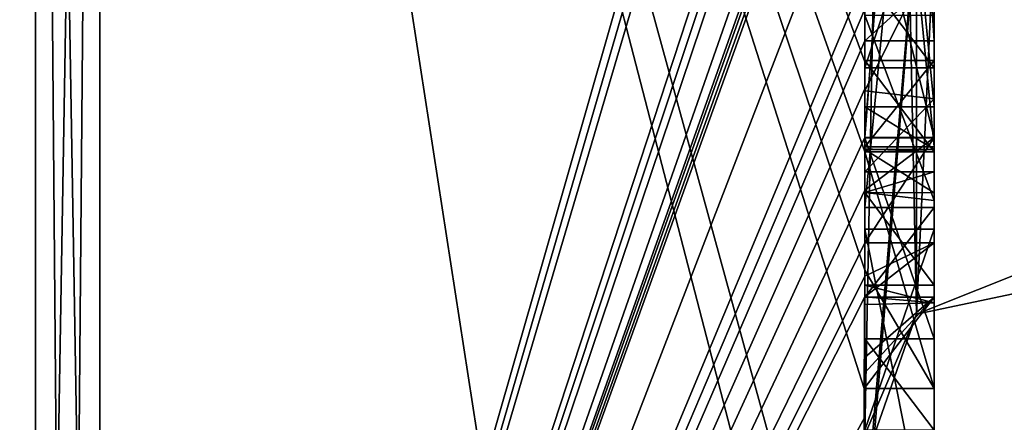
# Model space of a CAD drawing. Extents: x -23 to 700, y -1799 to -1.
# Tile 242 of 251: x 691.96 to 694.8, y -45.99 to -44.82. Entities that reach past the tile are written whole.
import ezdxf

# ---------------------------------------------------------------- set-up
doc = ezdxf.new("R2010")
doc.units = 0
doc.header["$LTSCALE"] = 54.754438
for name, color, linetype in [('1592', 7, 'CONTINUOUS'), ('1597', 7, 'CONTINUOUS'), ('1598', 7, 'CONTINUOUS'), ('1599', 7, 'CONTINUOUS'), ('1600', 7, 'CONTINUOUS'), ('1605', 7, 'CONTINUOUS'), ('1606', 7, 'CONTINUOUS'), ('1613', 7, 'CONTINUOUS'), ('1615', 7, 'CONTINUOUS'), ('1616', 7, 'CONTINUOUS'), ('1617', 7, 'CONTINUOUS'), ('1628', 7, 'CONTINUOUS'), ('1634', 7, 'CONTINUOUS'), ('1637', 7, 'CONTINUOUS'), ('1638', 7, 'CONTINUOUS'), ('1639', 7, 'CONTINUOUS'), ('1640', 7, 'CONTINUOUS'), ('1674', 7, 'CONTINUOUS'), ('1675', 7, 'CONTINUOUS'), ('1726', 7, 'CONTINUOUS'), ('1727', 7, 'CONTINUOUS'), ('1728', 7, 'CONTINUOUS'), ('1729', 7, 'CONTINUOUS'), ('1744', 7, 'CONTINUOUS'), ('1749', 7, 'CONTINUOUS'), ('1753', 7, 'CONTINUOUS'), ('1754', 7, 'CONTINUOUS'), ('1755', 7, 'CONTINUOUS'), ('1756', 7, 'CONTINUOUS'), ('1757', 7, 'CONTINUOUS'), ('1758', 7, 'CONTINUOUS'), ('1759', 7, 'CONTINUOUS'), ('1760', 7, 'CONTINUOUS'), ('1761', 7, 'CONTINUOUS'), ('1762', 7, 'CONTINUOUS'), ('1764', 7, 'CONTINUOUS'), ('1770', 7, 'CONTINUOUS')]:
    doc.layers.add(name, color=color, linetype=linetype)

msp = doc.modelspace()

# ---------------------------------------------------------------- linework, layer by layer
at = {"layer": '1592', "linetype": 'CONTINUOUS'}
for points in [[(694.4, -41.1824, -10.1674), (694.4, -38.471, -14.7638), (694.4, -46.0213, -1.6862), (694.4, -41.1824, -10.1674)], [(694.4, -38.471, 14.7638), (694.4, -44.7004, 4.0741), (694.4, -46.0213, 1.6862), (694.4, -38.471, 14.7638)], [(694.4, -41.3536, -9.871), (694.4, -41.1824, -10.1674), (694.4, -46.0213, -1.6862), (694.4, -41.3536, -9.871)], [(694.4, -41.8936, -8.9356), (694.4, -41.3536, -9.871), (694.4, -46.0213, -1.6862), (694.4, -41.8936, -8.9356)], [(694.4, -44.8863, 9.752), (694.4, -42.5668, 7.7696), (694.4, -41.7982, 9.1008), (694.4, -44.8863, 9.752)], [(694.4, -42.0881, -8.5986), (694.4, -41.8936, -8.9356), (694.4, -46.0213, -1.6862), (694.4, -42.0881, -8.5986)], [(694.4, -42.608, -7.6982), (694.4, -42.0881, -8.5986), (694.4, -46.0213, -1.6862), (694.4, -42.608, -7.6982)], [(694.4, -45.158, 9.2656), (694.4, -42.5668, 7.7696), (694.4, -45.024, 9.5097), (694.4, -45.158, 9.2656)], [(694.4, -45.024, 9.5097), (694.4, -42.5668, 7.7696), (694.4, -44.8863, 9.752), (694.4, -45.024, 9.5097)], [(694.4, -43.2894, -6.5179), (694.4, -42.608, -7.6982), (694.4, -46.0213, -1.6862), (694.4, -43.2894, -6.5179)], [(694.4, -43.0044, 7.6196), (694.4, -45.0759, 8.8156), (694.4, -43.1278, 7.406), (694.4, -43.0044, 7.6196)], [(694.4, -44.9428, -9.0462), (694.4, -44.6844, -10.0976), (694.4, -43.1201, -7.4194), (694.4, -44.9428, -9.0462)], [(694.4, -45.1915, -8.6153), (694.4, -44.9428, -9.0462), (694.4, -43.1201, -7.4194), (694.4, -45.1915, -8.6153)], [(694.4, -43.1278, 7.406), (694.4, -45.0759, 8.8156), (694.4, -43.3925, 7.1131), (694.4, -43.1278, 7.406)], [(694.4, -43.5527, -6.67), (694.4, -43.2894, -6.5179), (694.4, -46.0213, -1.6862), (694.4, -43.5527, -6.67)], [(694.4, -43.2944, -7.1174), (694.4, -43.5527, -6.67), (694.4, -45.3659, -8.3134), (694.4, -43.2944, -7.1174)], [(694.4, -43.3925, 7.1131), (694.4, -45.0759, 8.8156), (694.4, -43.7428, 6.9829), (694.4, -43.3925, 7.1131)], [(694.4, -45.3659, -8.3134), (694.4, -43.5527, -6.67), (694.4, -46.0213, -1.6862), (694.4, -45.3659, -8.3134)], [(694.4, -43.7428, 6.9829), (694.4, -45.0759, 8.8156), (694.4, -44.1618, 7.0093), (694.4, -43.7428, 6.9829)], [(694.4, -46.2826, 6.7822), (694.4, -43.9233, 5.4201), (694.4, -45.9704, 7.5706), (694.4, -46.2826, 6.7822)], [(694.4, -45.9704, 7.5706), (694.4, -43.9233, 5.4201), (694.4, -45.3232, 7.2874), (694.4, -45.9704, 7.5706)], [(694.4, -45.3232, 7.2874), (694.4, -43.9233, 5.4201), (694.4, -44.8118, 6.8832), (694.4, -45.3232, 7.2874)], [(694.4, -44.1618, 7.0093), (694.4, -45.0759, 8.8156), (694.4, -44.6269, 7.2036), (694.4, -44.1618, 7.0093)], [(694.4, -44.3609, 5.2701), (694.4, -45.1656, 5.7347), (694.4, -44.9637, 4.2261), (694.4, -44.3609, 5.2701)], [(694.4, -44.6269, 7.2036), (694.4, -45.0759, 8.8156), (694.4, -45.0302, 7.509), (694.4, -44.6269, 7.2036)], [(694.4, -44.946, -9.648), (694.4, -44.6844, -10.0976), (694.4, -44.9428, -9.0462), (694.4, -44.946, -9.648)], [(694.4, -44.7004, 4.0741), (694.4, -44.9637, 4.2261), (694.4, -46.0213, 1.6862), (694.4, -44.7004, 4.0741)], [(694.4, -45.197, -9.193), (694.4, -44.946, -9.648), (694.4, -44.9428, -9.0462), (694.4, -45.197, -9.193)], [(694.4, -45.745, 4.7312), (694.4, -46.0083, 4.8832), (694.4, -44.9637, 4.2261), (694.4, -45.745, 4.7312)], [(694.4, -44.9637, 4.2261), (694.4, -46.0083, 4.8832), (694.4, -46.0213, 1.6862), (694.4, -44.9637, 4.2261)], [(694.4, -45.1656, 5.7347), (694.4, -45.745, 4.7312), (694.4, -44.9637, 4.2261), (694.4, -45.1656, 5.7347)], [(694.4, -45.0302, 7.509), (694.4, -45.0759, 8.8156), (694.4, -45.1992, 8.602), (694.4, -45.0302, 7.509)], [(694.4, -45.2635, 7.8578), (694.4, -45.0302, 7.509), (694.4, -45.1992, 8.602), (694.4, -45.2635, 7.8578)], [(694.4, -45.323, 8.2323), (694.4, -45.2635, 7.8578), (694.4, -45.1992, 8.602), (694.4, -45.323, 8.2323)], [(694.4, -45.5904, 7.7501), (694.4, -45.9704, 7.5706), (694.4, -45.3232, 7.2874), (694.4, -45.5904, 7.7501)], [(694.4, -45.6242, -7.8659), (694.4, -45.3659, -8.3134), (694.4, -46.0213, -1.6862), (694.4, -45.6242, -7.8659)], [(694.4, -45.4289, 5.8867), (694.4, -46.4027, 6.449), (694.4, -46.0083, 4.8832), (694.4, -45.4289, 5.8867)], [(694.4, -45.6461, 8.0507), (694.4, -45.9704, 7.5706), (694.4, -45.5904, 7.7501), (694.4, -45.6461, 8.0507)], [(694.4, -45.6238, 8.3457), (694.4, -45.9704, 7.5706), (694.4, -45.6461, 8.0507), (694.4, -45.6238, 8.3457)], [(694.4, -45.7984, -7.9665), (694.4, -45.6242, -7.8659), (694.4, -46.0213, -1.6862), (694.4, -45.7984, -7.9665)], [(694.4, -47.0336, -4.2391), (694.4, -45.7984, -7.9665), (694.4, -46.4027, 6.449), (694.4, -47.0336, -4.2391)], [(694.4, -46.4027, 6.449), (694.4, -45.7984, -7.9665), (694.4, -46.1, -0.0124), (694.4, -46.4027, 6.449)], [(694.4, -46.1, -0.0124), (694.4, -45.7984, -7.9665), (694.4, -46.0213, -1.6862), (694.4, -46.1, -0.0124)]]:
    msp.add_3dface(points, dxfattribs=at)
at = {"layer": '1597', "linetype": 'CONTINUOUS'}
for points in [[(692.1949, -49.9825), (694.3341, -42.5125, 13.8636), (692.1949, -38.9913, 19.0374), (692.1949, -49.9825)], [(694.3429, -42.5961, 13.7189), (694.3341, -42.5125, 13.8636), (692.1949, -49.9825), (694.3429, -42.5961, 13.7189)], [(694.3508, -42.6805, 13.5727), (694.3429, -42.5961, 13.7189), (692.1949, -49.9825), (694.3508, -42.6805, 13.5727)], [(694.3867, -43.2981, 12.5029), (694.3508, -42.6805, 13.5727), (692.1949, -49.9825), (694.3867, -43.2981, 12.5029)], [(694.3893, -43.3819, 12.3577), (694.3867, -43.2981, 12.5029), (692.1949, -49.9825), (694.3893, -43.3819, 12.3577)], [(694.3915, -43.4661, 12.212), (694.3893, -43.3819, 12.3577), (692.1949, -49.9825), (694.3915, -43.4661, 12.212)], [(694.3958, -43.6968, 11.8124), (694.3915, -43.4661, 12.212), (692.1949, -49.9825), (694.3958, -43.6968, 11.8124)], [(694.3969, -43.787, 11.656), (694.3958, -43.6968, 11.8124), (692.1949, -49.9825), (694.3969, -43.787, 11.656)], [(694.3978, -43.8775, 11.4994), (694.3969, -43.787, 11.656), (692.1949, -49.9825), (694.3978, -43.8775, 11.4994)], [(694.4, -44.2671, 10.7532), (694.4, -43.8058, 11.4205), (692.1949, -49.9825), (694.4, -44.2671, 10.7532)], [(694.4, -43.8058, 11.4205), (694.3995, -43.8416, 11.46), (692.1949, -49.9825), (694.4, -43.8058, 11.4205)], [(694.3995, -43.8416, 11.46), (694.3978, -43.8775, 11.4994), (692.1949, -49.9825), (694.3995, -43.8416, 11.46)], [(694.4, -44.7017, 10.0683), (694.4, -44.2671, 10.7532), (692.1949, -49.9825), (694.4, -44.7017, 10.0683)], [(694.4, -44.7949, 9.9103), (694.4, -44.7017, 10.0683), (692.1949, -49.9825), (694.4, -44.7949, 9.9103)], [(694.4, -44.8863, 9.752), (694.4, -44.7949, 9.9103), (692.1949, -49.9825), (694.4, -44.8863, 9.752)], [(694.4, -45.024, 9.5097), (694.4, -44.8863, 9.752), (692.1949, -49.9825), (694.4, -45.024, 9.5097)], [(694.4, -45.1649, 9.2696), (694.4, -45.024, 9.5097), (692.1949, -49.9825), (694.4, -45.1649, 9.2696)], [(694.4, -45.158, 9.2656), (694.4, -45.024, 9.5097), (694.4, -45.1649, 9.2696), (694.4, -45.158, 9.2656)], [(694.3999, -45.3164, 9.0071), (694.4, -45.1649, 9.2696), (692.1949, -49.9825), (694.3999, -45.3164, 9.0071)], [(694.3998, -45.4678, 8.7448), (694.3999, -45.3164, 9.0071), (692.1949, -49.9825), (694.3998, -45.4678, 8.7448)], [(694.3998, -45.5639, 8.5462), (694.3998, -45.4678, 8.7448), (692.1949, -49.9825), (694.3998, -45.5639, 8.5462)], [(694.4, -45.6238, 8.3457), (694.3998, -45.5639, 8.5462), (692.1949, -49.9825), (694.4, -45.6238, 8.3457)], [(694.4, -45.9704, 7.5706), (694.4, -45.6238, 8.3457), (692.1949, -49.9825), (694.4, -45.9704, 7.5706)], [(694.3852, -46.5214, 6.9201), (694.4, -45.9704, 7.5706), (692.1949, -49.9825), (694.3852, -46.5214, 6.9201)], [(694.3963, -46.4022, 6.8513), (694.4, -45.9704, 7.5706), (694.3852, -46.5214, 6.9201), (694.3963, -46.4022, 6.8513)], [(694.4, -46.2826, 6.7822), (694.4, -45.9704, 7.5706), (694.3963, -46.4022, 6.8513), (694.4, -46.2826, 6.7822)]]:
    msp.add_3dface(points, dxfattribs=at)
at = {"layer": '1598', "linetype": 'CONTINUOUS'}
for points in [[(694.4, -44.6844, -10.0976), (694.4, -44.946, -9.648), (692.1949, -38.9913, -19.0374), (694.4, -44.6844, -10.0976)], [(692.1949, -38.9913, -19.0374), (694.4, -44.946, -9.648), (694.4, -45.2061, -9.1982), (692.1949, -38.9913, -19.0374)], [(694.4, -47.0336, -4.2391), (694.4, -47.5), (692.1949, -38.9913, -19.0374), (694.4, -47.0336, -4.2391)], [(694.4, -47.0336, -4.2391), (692.1949, -38.9913, -19.0374), (694.3979, -45.8875, -8.0179), (694.4, -47.0336, -4.2391)], [(694.4, -47.5), (693.7691, -49.1602), (692.1949, -38.9913, -19.0374), (694.4, -47.5)], [(693.7691, -49.1602), (692.1949, -49.9825), (692.1949, -38.9913, -19.0374), (693.7691, -49.1602)], [(694.3979, -45.8875, -8.0179), (692.1949, -38.9913, -19.0374), (694.3996, -45.5472, -8.6073), (694.3979, -45.8875, -8.0179)], [(694.3996, -45.5472, -8.6073), (692.1949, -38.9913, -19.0374), (694.4, -45.2061, -9.1982), (694.3996, -45.5472, -8.6073)], [(694.4, -45.2061, -9.1982), (694.4, -44.946, -9.648), (694.4, -45.197, -9.193), (694.4, -45.2061, -9.1982)], [(694.4, -45.7984, -7.9665), (694.4, -47.0336, -4.2391), (694.3979, -45.8875, -8.0179), (694.4, -45.7984, -7.9665)], [(694.3995, -45.843, -7.9922), (694.4, -45.7984, -7.9665), (694.3979, -45.8875, -8.0179), (694.3995, -45.843, -7.9922)]]:
    msp.add_3dface(points, dxfattribs=at)
at = {"layer": '1599', "linetype": 'CONTINUOUS'}
for points in [[(690, -49.444), (690, -38.7214, -18.5712), (692.0094, -49.9698, 0), (690, -49.444)], [(692.0094, -49.9698, 0), (690, -38.7214, -18.5712), (692.0094, -38.9849, -19.0264), (692.0094, -49.9698, 0)]]:
    msp.add_3dface(points, dxfattribs=at)
at = {"layer": '1600', "linetype": 'CONTINUOUS'}
for points in [[(690, -38.7214, 18.5712), (690, -49.444), (692.0094, -38.9849, 19.0264), (690, -38.7214, 18.5712)], [(690, -49.444), (692.0094, -49.9698, 0), (692.0094, -38.9849, 19.0264), (690, -49.444)]]:
    msp.add_3dface(points, dxfattribs=at)
at = {"layer": '1605', "linetype": 'CONTINUOUS'}
for points in [[(692.0094, -49.9698, 0), (692.1949, -38.9913, 19.0374), (692.0094, -38.9849, 19.0264), (692.0094, -49.9698, 0)], [(692.1949, -38.9913, 19.0374), (692.0094, -49.9698, 0), (692.1016, -49.9849, 0), (692.1949, -38.9913, 19.0374)], [(692.1949, -49.9825), (692.1949, -38.9913, 19.0374), (692.1016, -49.9849, 0), (692.1949, -49.9825)]]:
    msp.add_3dface(points, dxfattribs=at)
at = {"layer": '1606', "linetype": 'CONTINUOUS'}
for points in [[(692.1949, -38.9913, -19.0374), (692.1949, -49.9825), (692.0094, -38.9849, -19.0264), (692.1949, -38.9913, -19.0374)], [(692.0094, -38.9849, -19.0264), (692.1949, -49.9825), (692.1016, -49.9849, 0), (692.0094, -38.9849, -19.0264)], [(692.0094, -49.9698, 0), (692.0094, -38.9849, -19.0264), (692.1016, -49.9849, 0), (692.0094, -49.9698, 0)]]:
    msp.add_3dface(points, dxfattribs=at)
at = {"layer": '1613', "linetype": 'CONTINUOUS'}
for points in [[(694.6, -43.1201, -7.4194), (694.6, -43.2944, -7.1174), (694.6, -45.1915, -8.6153), (694.6, -43.1201, -7.4194)], [(694.6, -43.2944, -7.1174), (694.6, -45.3659, -8.3134), (694.6, -45.1915, -8.6153), (694.6, -43.2944, -7.1174)], [(694.6, -45.2061, -9.1982), (694.6, -44.9428, -9.0462), (694.6, -45.1915, -8.6153), (694.6, -45.2061, -9.1982)], [(694.6, -45.3659, -8.3134), (694.6, -45.2061, -9.1982), (694.6, -45.1915, -8.6153), (694.6, -45.3659, -8.3134)], [(694.6, -45.8875, -8.0179), (694.6, -45.2061, -9.1982), (694.6, -45.6242, -7.8659), (694.6, -45.8875, -8.0179)], [(694.6, -45.6242, -7.8659), (694.6, -45.2061, -9.1982), (694.6, -45.3659, -8.3134), (694.6, -45.6242, -7.8659)]]:
    msp.add_3dface(points, dxfattribs=at)
at = {"layer": '1615', "linetype": 'CONTINUOUS'}
for points in [[(694.4, -45.1915, -8.6153), (694.4, -43.1201, -7.4194), (694.6, -45.1915, -8.6153), (694.4, -45.1915, -8.6153)], [(694.4, -43.1201, -7.4194), (694.6, -43.1201, -7.4194), (694.6, -45.1915, -8.6153), (694.4, -43.1201, -7.4194)]]:
    msp.add_3dface(points, dxfattribs=at)
at = {"layer": '1616', "linetype": 'CONTINUOUS'}
for points in [[(694.4, -44.9428, -9.0462), (694.4, -45.1915, -8.6153), (694.6, -44.9428, -9.0462), (694.4, -44.9428, -9.0462)], [(694.6, -44.9428, -9.0462), (694.4, -45.1915, -8.6153), (694.6, -45.1915, -8.6153), (694.6, -44.9428, -9.0462)]]:
    msp.add_3dface(points, dxfattribs=at)
at = {"layer": '1617', "linetype": 'CONTINUOUS'}
for points in [[(694.4, -45.197, -9.193), (694.4, -44.9428, -9.0462), (694.6, -45.2061, -9.1982), (694.4, -45.197, -9.193)], [(694.4, -44.9428, -9.0462), (694.6, -44.9428, -9.0462), (694.6, -45.2061, -9.1982), (694.4, -44.9428, -9.0462)], [(694.4, -45.2061, -9.1982), (694.4, -45.197, -9.193), (694.6, -45.2061, -9.1982), (694.4, -45.2061, -9.1982)]]:
    msp.add_3dface(points, dxfattribs=at)
at = {"layer": '1628', "linetype": 'CONTINUOUS'}
for points in [[(694.6, -44.8863, 9.752), (694.6, -41.7982, 9.1008), (694.6, -44.7035, 10.0687), (694.6, -44.8863, 9.752)], [(694.6, -42.5668, 7.7696), (694.6, -45.1649, 9.2696), (694.6, -45.0759, 8.8156), (694.6, -42.5668, 7.7696)], [(694.6, -42.5668, 7.7696), (694.6, -45.0759, 8.8156), (694.6, -43.0044, 7.6196), (694.6, -42.5668, 7.7696)], [(694.6, -44.1869, 6.6399), (694.6, -43.6825, 6.6419), (694.6, -45.346, 7.3126), (694.6, -44.1869, 6.6399)], [(694.6, -45.346, 7.3126), (694.6, -43.6825, 6.6419), (694.6, -45.5904, 7.7501), (694.6, -45.346, 7.3126)], [(694.6, -45.5904, 7.7501), (694.6, -43.6825, 6.6419), (694.6, -44.6269, 7.2036), (694.6, -45.5904, 7.7501)], [(694.6, -43.9233, 5.4201), (694.6, -46.5214, 6.9201), (694.6, -46.4324, 6.4661), (694.6, -43.9233, 5.4201)], [(694.6, -44.7004, 4.0741), (694.6, -43.9233, 5.4201), (694.6, -44.9637, 4.2261), (694.6, -44.7004, 4.0741)], [(694.6, -44.9637, 4.2261), (694.6, -43.9233, 5.4201), (694.6, -44.3609, 5.2701), (694.6, -44.9637, 4.2261)], [(694.6, -44.3609, 5.2701), (694.6, -43.9233, 5.4201), (694.6, -45.1656, 5.7347), (694.6, -44.3609, 5.2701)], [(694.6, -45.1656, 5.7347), (694.6, -43.9233, 5.4201), (694.6, -45.4289, 5.8867), (694.6, -45.1656, 5.7347)], [(694.6, -45.4289, 5.8867), (694.6, -43.9233, 5.4201), (694.6, -46.4324, 6.4661), (694.6, -45.4289, 5.8867)], [(694.6, -44.8118, 6.8832), (694.6, -44.1869, 6.6399), (694.6, -45.346, 7.3126), (694.6, -44.8118, 6.8832)], [(694.6, -45.0535, 7.5329), (694.6, -45.5904, 7.7501), (694.6, -44.6269, 7.2036), (694.6, -45.0535, 7.5329)], [(694.6, -45.2635, 7.8578), (694.6, -45.5904, 7.7501), (694.6, -45.0535, 7.5329), (694.6, -45.2635, 7.8578)], [(694.6, -45.1649, 9.2696), (694.6, -45.4678, 8.7448), (694.6, -45.0759, 8.8156), (694.6, -45.1649, 9.2696)], [(694.6, -45.0759, 8.8156), (694.6, -45.4678, 8.7448), (694.6, -45.1992, 8.602), (694.6, -45.0759, 8.8156)], [(694.6, -45.745, 4.7312), (694.6, -45.1656, 5.7347), (694.6, -46.0083, 4.8832), (694.6, -45.745, 4.7312)], [(694.6, -46.0083, 4.8832), (694.6, -45.1656, 5.7347), (694.6, -45.4289, 5.8867), (694.6, -46.0083, 4.8832)], [(694.6, -45.1992, 8.602), (694.6, -45.4678, 8.7448), (694.6, -45.324, 8.2239), (694.6, -45.1992, 8.602)], [(694.6, -45.6412, 8.2432), (694.6, -45.5904, 7.7501), (694.6, -45.2635, 7.8578), (694.6, -45.6412, 8.2432)], [(694.6, -45.324, 8.2239), (694.6, -45.6412, 8.2432), (694.6, -45.2635, 7.8578), (694.6, -45.324, 8.2239)], [(694.6, -45.4678, 8.7448), (694.6, -45.6412, 8.2432), (694.6, -45.324, 8.2239), (694.6, -45.4678, 8.7448)]]:
    msp.add_3dface(points, dxfattribs=at)
at = {"layer": '1634', "linetype": 'CONTINUOUS'}
for points in [[(694.4, -44.8863, 9.752), (694.4, -41.7982, 9.1008), (694.6, -44.8863, 9.752), (694.4, -44.8863, 9.752)], [(694.4, -41.7982, 9.1008), (694.6, -41.7982, 9.1008), (694.6, -44.8863, 9.752), (694.4, -41.7982, 9.1008)]]:
    msp.add_3dface(points, dxfattribs=at)
at = {"layer": '1637', "linetype": 'CONTINUOUS'}
for points in [[(694.4, -45.3232, 7.2874), (694.4, -44.8118, 6.8832), (694.6, -45.346, 7.3126), (694.4, -45.3232, 7.2874)], [(694.4, -44.8118, 6.8832), (694.6, -44.8118, 6.8832), (694.6, -45.346, 7.3126), (694.4, -44.8118, 6.8832)], [(694.4, -45.5904, 7.7501), (694.4, -45.3232, 7.2874), (694.6, -45.5904, 7.7501), (694.4, -45.5904, 7.7501)], [(694.4, -45.3232, 7.2874), (694.6, -45.346, 7.3126), (694.6, -45.5904, 7.7501), (694.4, -45.3232, 7.2874)]]:
    msp.add_3dface(points, dxfattribs=at)
at = {"layer": '1638', "linetype": 'CONTINUOUS'}
for points in [[(694.3998, -45.5639, 8.5462), (694.4, -45.6238, 8.3457), (694.6, -45.4678, 8.7448), (694.3998, -45.5639, 8.5462)], [(694.3998, -45.4678, 8.7448), (694.3998, -45.5639, 8.5462), (694.6, -45.4678, 8.7448), (694.3998, -45.4678, 8.7448)], [(694.4, -45.6238, 8.3457), (694.6, -45.6412, 8.2432), (694.6, -45.4678, 8.7448), (694.4, -45.6238, 8.3457)], [(694.4, -45.6461, 8.0507), (694.4, -45.5904, 7.7501), (694.6, -45.6412, 8.2432), (694.4, -45.6461, 8.0507)], [(694.4, -45.5904, 7.7501), (694.6, -45.5904, 7.7501), (694.6, -45.6412, 8.2432), (694.4, -45.5904, 7.7501)], [(694.4, -45.6238, 8.3457), (694.4, -45.6461, 8.0507), (694.6, -45.6412, 8.2432), (694.4, -45.6238, 8.3457)]]:
    msp.add_3dface(points, dxfattribs=at)
at = {"layer": '1639', "linetype": 'CONTINUOUS'}
for points in [[(694.3999, -45.3164, 9.0071), (694.3998, -45.4678, 8.7448), (694.6, -45.1649, 9.2696), (694.3999, -45.3164, 9.0071)], [(694.6, -45.1649, 9.2696), (694.3998, -45.4678, 8.7448), (694.6, -45.4678, 8.7448), (694.6, -45.1649, 9.2696)], [(694.4, -45.1649, 9.2696), (694.3999, -45.3164, 9.0071), (694.6, -45.1649, 9.2696), (694.4, -45.1649, 9.2696)]]:
    msp.add_3dface(points, dxfattribs=at)
at = {"layer": '1640', "linetype": 'CONTINUOUS'}
for points in [[(694.4, -42.5668, 7.7696), (694.4, -45.158, 9.2656), (694.6, -42.5668, 7.7696), (694.4, -42.5668, 7.7696)], [(694.4, -45.158, 9.2656), (694.4, -45.1649, 9.2696), (694.6, -42.5668, 7.7696), (694.4, -45.158, 9.2656)], [(694.4, -45.1649, 9.2696), (694.6, -45.1649, 9.2696), (694.6, -42.5668, 7.7696), (694.4, -45.1649, 9.2696)]]:
    msp.add_3dface(points, dxfattribs=at)
at = {"layer": '1674', "linetype": 'CONTINUOUS'}
for points in [[(694.9, -45.5332, 1.5315), (694.9, -38.093, 14.4185), (694.549, -38.2017, 14.518), (694.9, -45.5332, 1.5315)], [(694.4, -38.471, 14.7638), (694.549, -45.6738, 1.5759), (694.549, -38.2017, 14.518), (694.4, -38.471, 14.7638)], [(694.549, -45.6738, 1.5759), (694.9, -45.5332, 1.5315), (694.549, -38.2017, 14.518), (694.549, -45.6738, 1.5759)], [(694.4, -38.471, 14.7638), (694.4, -46.0213, 1.6862), (694.549, -45.6738, 1.5759), (694.4, -38.471, 14.7638)]]:
    msp.add_3dface(points, dxfattribs=at)
at = {"layer": '1675', "linetype": 'CONTINUOUS'}
for points in [[(694.9, -38.093, -14.4185), (694.9, -45.5332, -1.5315), (694.549, -45.6738, -1.5759), (694.9, -38.093, -14.4185)], [(694.549, -38.2017, -14.518), (694.9, -38.093, -14.4185), (694.549, -45.6738, -1.5759), (694.549, -38.2017, -14.518)], [(694.4, -46.0213, -1.6862), (694.4, -38.471, -14.7638), (694.549, -38.2017, -14.518), (694.4, -46.0213, -1.6862)], [(694.4, -46.0213, -1.6862), (694.549, -38.2017, -14.518), (694.549, -45.6738, -1.5759), (694.4, -46.0213, -1.6862)]]:
    msp.add_3dface(points, dxfattribs=at)
at = {"layer": '1726', "linetype": 'CONTINUOUS'}
for points in [[(694.4, -43.2944, -7.1174), (694.4, -45.3659, -8.3134), (694.6, -43.2944, -7.1174), (694.4, -43.2944, -7.1174)], [(694.4, -45.3659, -8.3134), (694.6, -45.3659, -8.3134), (694.6, -43.2944, -7.1174), (694.4, -45.3659, -8.3134)]]:
    msp.add_3dface(points, dxfattribs=at)
at = {"layer": '1727', "linetype": 'CONTINUOUS'}
for points in [[(694.4, -45.3659, -8.3134), (694.4, -45.6242, -7.8659), (694.6, -45.3659, -8.3134), (694.4, -45.3659, -8.3134)], [(694.4, -45.6242, -7.8659), (694.6, -45.6242, -7.8659), (694.6, -45.3659, -8.3134), (694.4, -45.6242, -7.8659)]]:
    msp.add_3dface(points, dxfattribs=at)
at = {"layer": '1728', "linetype": 'CONTINUOUS'}
for points in [[(694.3995, -45.843, -7.9922), (694.3979, -45.8875, -8.0179), (694.6, -45.6242, -7.8659), (694.3995, -45.843, -7.9922)], [(694.3979, -45.8875, -8.0179), (694.6, -45.8875, -8.0179), (694.6, -45.6242, -7.8659), (694.3979, -45.8875, -8.0179)], [(694.4, -45.7984, -7.9665), (694.3995, -45.843, -7.9922), (694.6, -45.6242, -7.8659), (694.4, -45.7984, -7.9665)], [(694.4, -45.6242, -7.8659), (694.4, -45.7984, -7.9665), (694.6, -45.6242, -7.8659), (694.4, -45.6242, -7.8659)]]:
    msp.add_3dface(points, dxfattribs=at)
at = {"layer": '1729', "linetype": 'CONTINUOUS'}
for points in [[(694.3996, -45.5472, -8.6073), (694.4, -45.2061, -9.1982), (694.6, -45.8875, -8.0179), (694.3996, -45.5472, -8.6073)], [(694.4, -45.2061, -9.1982), (694.6, -45.2061, -9.1982), (694.6, -45.8875, -8.0179), (694.4, -45.2061, -9.1982)], [(694.3979, -45.8875, -8.0179), (694.3996, -45.5472, -8.6073), (694.6, -45.8875, -8.0179), (694.3979, -45.8875, -8.0179)]]:
    msp.add_3dface(points, dxfattribs=at)
at = {"layer": '1744', "linetype": 'CONTINUOUS'}
for points in [[(694.4, -44.7949, 9.9103), (694.4, -44.8863, 9.752), (694.6, -44.7035, 10.0687), (694.4, -44.7949, 9.9103)], [(694.4, -44.8863, 9.752), (694.6, -44.8863, 9.752), (694.6, -44.7035, 10.0687), (694.4, -44.8863, 9.752)]]:
    msp.add_3dface(points, dxfattribs=at)
at = {"layer": '1749', "linetype": 'CONTINUOUS'}
for points in [[(694.4, -45.0759, 8.8156), (694.4, -43.0044, 7.6196), (694.6, -45.0759, 8.8156), (694.4, -45.0759, 8.8156)], [(694.6, -45.0759, 8.8156), (694.4, -43.0044, 7.6196), (694.6, -43.0044, 7.6196), (694.6, -45.0759, 8.8156)]]:
    msp.add_3dface(points, dxfattribs=at)
at = {"layer": '1753', "linetype": 'CONTINUOUS'}
for points in [[(694.4, -44.6269, 7.2036), (694.4, -45.0302, 7.509), (694.6, -44.6269, 7.2036), (694.4, -44.6269, 7.2036)], [(694.4, -45.0302, 7.509), (694.6, -45.0535, 7.5329), (694.6, -44.6269, 7.2036), (694.4, -45.0302, 7.509)], [(694.4, -45.0302, 7.509), (694.4, -45.2635, 7.8578), (694.6, -45.0535, 7.5329), (694.4, -45.0302, 7.509)], [(694.4, -45.2635, 7.8578), (694.6, -45.2635, 7.8578), (694.6, -45.0535, 7.5329), (694.4, -45.2635, 7.8578)]]:
    msp.add_3dface(points, dxfattribs=at)
at = {"layer": '1754', "linetype": 'CONTINUOUS'}
for points in [[(694.4, -45.323, 8.2323), (694.4, -45.1992, 8.602), (694.6, -45.324, 8.2239), (694.4, -45.323, 8.2323)], [(694.4, -45.1992, 8.602), (694.6, -45.1992, 8.602), (694.6, -45.324, 8.2239), (694.4, -45.1992, 8.602)], [(694.4, -45.2635, 7.8578), (694.4, -45.323, 8.2323), (694.6, -45.2635, 7.8578), (694.4, -45.2635, 7.8578)], [(694.4, -45.323, 8.2323), (694.6, -45.324, 8.2239), (694.6, -45.2635, 7.8578), (694.4, -45.323, 8.2323)]]:
    msp.add_3dface(points, dxfattribs=at)
at = {"layer": '1755', "linetype": 'CONTINUOUS'}
for points in [[(694.4, -45.1992, 8.602), (694.4, -45.0759, 8.8156), (694.6, -45.1992, 8.602), (694.4, -45.1992, 8.602)], [(694.4, -45.0759, 8.8156), (694.6, -45.0759, 8.8156), (694.6, -45.1992, 8.602), (694.4, -45.0759, 8.8156)]]:
    msp.add_3dface(points, dxfattribs=at)
at = {"layer": '1756', "linetype": 'CONTINUOUS'}
for points in [[(694.4, -46.4027, 6.449), (694.4, -45.4289, 5.8867), (694.6, -46.4324, 6.4661), (694.4, -46.4027, 6.449)], [(694.4, -45.4289, 5.8867), (694.6, -45.4289, 5.8867), (694.6, -46.4324, 6.4661), (694.4, -45.4289, 5.8867)]]:
    msp.add_3dface(points, dxfattribs=at)
at = {"layer": '1757', "linetype": 'CONTINUOUS'}
for points in [[(694.4, -45.4289, 5.8867), (694.4, -46.0083, 4.8832), (694.6, -45.4289, 5.8867), (694.4, -45.4289, 5.8867)], [(694.4, -46.0083, 4.8832), (694.6, -46.0083, 4.8832), (694.6, -45.4289, 5.8867), (694.4, -46.0083, 4.8832)]]:
    msp.add_3dface(points, dxfattribs=at)
at = {"layer": '1758', "linetype": 'CONTINUOUS'}
for points in [[(694.4, -46.0083, 4.8832), (694.4, -45.745, 4.7312), (694.6, -46.0083, 4.8832), (694.4, -46.0083, 4.8832)], [(694.4, -45.745, 4.7312), (694.6, -45.745, 4.7312), (694.6, -46.0083, 4.8832), (694.4, -45.745, 4.7312)]]:
    msp.add_3dface(points, dxfattribs=at)
at = {"layer": '1759', "linetype": 'CONTINUOUS'}
for points in [[(694.4, -45.745, 4.7312), (694.4, -45.1656, 5.7347), (694.6, -45.745, 4.7312), (694.4, -45.745, 4.7312)], [(694.4, -45.1656, 5.7347), (694.6, -45.1656, 5.7347), (694.6, -45.745, 4.7312), (694.4, -45.1656, 5.7347)]]:
    msp.add_3dface(points, dxfattribs=at)
at = {"layer": '1760', "linetype": 'CONTINUOUS'}
for points in [[(694.4, -45.1656, 5.7347), (694.4, -44.3609, 5.2701), (694.6, -45.1656, 5.7347), (694.4, -45.1656, 5.7347)], [(694.4, -44.3609, 5.2701), (694.6, -44.3609, 5.2701), (694.6, -45.1656, 5.7347), (694.4, -44.3609, 5.2701)]]:
    msp.add_3dface(points, dxfattribs=at)
at = {"layer": '1761', "linetype": 'CONTINUOUS'}
for points in [[(694.4, -44.3609, 5.2701), (694.4, -44.9637, 4.2261), (694.6, -44.3609, 5.2701), (694.4, -44.3609, 5.2701)], [(694.4, -44.9637, 4.2261), (694.6, -44.9637, 4.2261), (694.6, -44.3609, 5.2701), (694.4, -44.9637, 4.2261)]]:
    msp.add_3dface(points, dxfattribs=at)
at = {"layer": '1762', "linetype": 'CONTINUOUS'}
for points in [[(694.4, -44.9637, 4.2261), (694.4, -44.7004, 4.0741), (694.6, -44.9637, 4.2261), (694.4, -44.9637, 4.2261)], [(694.4, -44.7004, 4.0741), (694.6, -44.7004, 4.0741), (694.6, -44.9637, 4.2261), (694.4, -44.7004, 4.0741)]]:
    msp.add_3dface(points, dxfattribs=at)
at = {"layer": '1764', "linetype": 'CONTINUOUS'}
for points in [[(694.4, -46.2826, 6.7822), (694.3963, -46.4022, 6.8513), (694.6, -43.9233, 5.4201), (694.4, -46.2826, 6.7822)], [(694.3963, -46.4022, 6.8513), (694.6, -46.5214, 6.9201), (694.6, -43.9233, 5.4201), (694.3963, -46.4022, 6.8513)], [(694.4, -43.9233, 5.4201), (694.4, -46.2826, 6.7822), (694.6, -43.9233, 5.4201), (694.4, -43.9233, 5.4201)]]:
    msp.add_3dface(points, dxfattribs=at)
at = {"layer": '1770', "linetype": 'CONTINUOUS'}
for points in [[(694.9, -45.6, -0.0102), (694.9, -45.5332, 1.5315), (694.549, -45.6738, 1.5759), (694.9, -45.6, -0.0102)], [(694.9, -45.5332, -1.5315), (694.9, -45.6, -0.0102), (694.549, -45.6738, 1.5759), (694.9, -45.5332, -1.5315)], [(694.549, -45.6738, -1.5759), (694.9, -45.5332, -1.5315), (694.549, -45.6738, 1.5759), (694.549, -45.6738, -1.5759)], [(694.4, -46.0213, 1.6862), (694.4, -46.1, -0.0124), (694.549, -45.6738, -1.5759), (694.4, -46.0213, 1.6862)], [(694.4, -46.0213, 1.6862), (694.549, -45.6738, -1.5759), (694.549, -45.6738, 1.5759), (694.4, -46.0213, 1.6862)], [(694.4, -46.1, -0.0124), (694.4, -46.0213, -1.6862), (694.549, -45.6738, -1.5759), (694.4, -46.1, -0.0124)]]:
    msp.add_3dface(points, dxfattribs=at)

doc.saveas('drawing.dxf')
